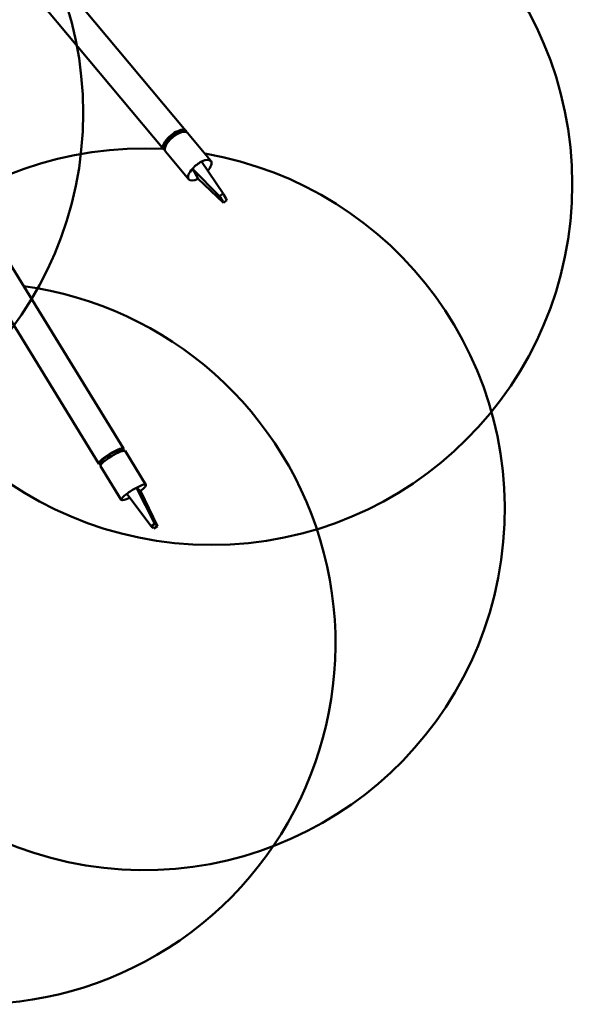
# Model space of a CAD drawing. Header units: millimetres. Extents: x 224 to 3432, y 73 to 2441.
# Tile 26 of 27: x 3241 to 3432, y 1580 to 1921. Entities that reach past the tile are written whole.
import ezdxf

# ---------------------------------------------------------------- set-up
doc = ezdxf.new("R2010")
doc.units = ezdxf.units.MM
doc.header["$LTSCALE"] = 12
doc.layers.add('Widoczne (ISO)', color=7, linetype='Continuous', lineweight=50)

msp = doc.modelspace()

# ---------------------------------------------------------------- linework, layer by layer
at = {"layer": 'Widoczne (ISO)'}
for p, q in [((3243.91, 1947.49), (3298.07, 1882.64)), ((3235.67, 1941.75), (3290.39, 1876.23)), ((3292.59, 1880.42), (3291.03, 1878.35)), ((3291.92, 1879.75), (3292, 1879.65)), ((3292.53, 1880.34), (3292.51, 1880.37)), ((3292.96, 1879.98), (3292.59, 1880.42)), ((3295.33, 1882.25), (3295.34, 1882.23)), ((3295.5, 1882.32), (3295.52, 1882.29)), ((3297.29, 1882.34), (3295.55, 1882.3)), ((3295.55, 1882.3), (3295.86, 1881.93)), ((3297.29, 1882.33), (3297.29, 1882.34)), ((3298.65, 1881.95), (3306.75, 1872.25)), ((3291.03, 1878.35), (3291.32, 1878)), ((3291.17, 1878.7), (3291.24, 1878.63)), ((3291.22, 1878.78), (3291.29, 1878.7)), ((3291.33, 1878.95), (3291.41, 1878.86)), ((3290.97, 1875.54), (3299.08, 1865.84)), ((3309.78, 1860.01), (3300.35, 1869.55)), ((3300.93, 1868.53), (3300.35, 1869.55)), ((3310.96, 1860.93), (3303.5, 1872)), ((3301.75, 1867.1), (3300.93, 1868.53)), ((3302.33, 1866.08), (3301.75, 1867.1)), ((3311.08, 1857.74), (3302.33, 1866.08)), ((3310.96, 1860.93), (3309.78, 1860.01)), ((3309.78, 1860.01), (3310.02, 1859.6)), ((3310.02, 1859.6), (3310.84, 1858.16)), ((3311.2, 1860.52), (3310.96, 1860.93)), ((3312.02, 1859.08), (3311.2, 1860.52)), ((3310.84, 1858.16), (3311.08, 1857.74)), ((3311.08, 1857.74), (3312.26, 1858.67)), ((3312.26, 1858.67), (3312.02, 1859.08)), ((3228.73, 1850.17), (3276.5, 1772.59)), ((3220.03, 1845.23), (3267.98, 1767.35)), ((3273.78, 1771.72), (3273.79, 1771.71)), ((3275.59, 1772.29), (3273.91, 1771.76)), ((3273.91, 1771.76), (3274.34, 1771.07)), ((3274.07, 1771.85), (3274.09, 1771.82)), ((3275.94, 1771.72), (3275.59, 1772.29)), ((3276.12, 1771.77), (3275.86, 1772.2)), ((3277.01, 1771.75), (3284.22, 1760.04)), ((3268.88, 1767.32), (3268.62, 1767.74)), ((3270.8, 1769.97), (3269, 1768.49)), ((3269, 1768.49), (3269.4, 1767.84)), ((3269.73, 1769.18), (3269.77, 1769.12)), ((3269.75, 1769.19), (3269.79, 1769.14)), ((3269.81, 1769.15), (3269.77, 1769.21)), ((3270.22, 1769.56), (3270.25, 1769.52)), ((3270.78, 1769.95), (3270.78, 1769.96)), ((3271.24, 1769.26), (3270.8, 1769.97)), ((3268.49, 1766.51), (3275.71, 1754.79)), ((3286.08, 1745.67), (3277.57, 1756.91)), ((3280.95, 1759.04), (3281.36, 1758.71)), ((3287.35, 1746.47), (3280.95, 1759.04)), ((3281.36, 1758.71), (3281.94, 1758.25)), ((3281.94, 1758.25), (3282.36, 1757.92)), ((3288.27, 1745.73), (3282.36, 1757.92)), ((3287.35, 1746.47), (3286.08, 1745.67)), ((3286.08, 1745.67), (3286.25, 1745.53)), ((3286.25, 1745.53), (3286.84, 1745.07)), ((3286.84, 1745.07), (3287.01, 1744.93)), ((3287.01, 1744.93), (3288.27, 1745.73)), ((3287.52, 1746.33), (3287.35, 1746.47)), ((3288.1, 1745.87), (3287.52, 1746.33)), ((3288.27, 1745.73), (3288.1, 1745.87))]:
    msp.add_line(p, q, dxfattribs=at)
for centre in [(3137.5, 1888.82), (3306.97, 1864.19)]:
    msp.add_circle(centre, 125, dxfattribs=at)
for centre, start, end in [((3283.57, 1751.56), 86.9262, 80.293), ((3224.92, 1705.04), 171.4151, 82.2229)]:
    msp.add_arc(centre, 125, start, end, dxfattribs=at)
for centre, major_axis, ratio, start_param, end_param in [((3294.23, 1879.44), (3.84, 3.21), 0.429603, 6.071408, 9.636556), ((3294.23, 1879.44), (3.3, 2.76), 0.429603, 0.115969, 3.025624), ((3294.81, 1878.75), (-3.84, -3.21), 0.429603, 3.141593, 6.283185), ((3294.23, 1879.44), (3.26, 2.72), 0.429603, 0.836935, 1.718329), ((3293.94, 1879.79), (2.92, 2.44), 0.429603, 0.094453, 0.377666), ((3294.23, 1879.44), (3.26, 2.72), 0.429603, 0.141469, 0.147533), ((3294.23, 1879.44), (-3.26, -2.72), 0.429603, 5.549324, 6.141717), ((3293.94, 1879.79), (-2.92, -2.44), 0.429603, 5.905519, 5.962485), ((3302.91, 1869.04), (3.84, 3.21), 0.429603, 5.112297, 7.365629), ((3302.91, 1869.04), (-3.84, -3.21), 0.429603, 5.04707, 7.365629), ((3302.91, 1869.04), (-3.84, -3.21), 0.429603, 4.224036, 5.04707), ((3272.24, 1769.97), (4.26, 2.62), 0.185214, 5.728374, 9.979589), ((3272.75, 1769.13), (-4.26, -2.62), 0.185214, 3.141593, 6.283185), ((3272.24, 1769.97), (3.66, 2.25), 0.185214, 6.130539, 9.577425), ((3272.24, 1769.97), (3.62, 2.23), 0.185214, 0.980554, 1.861948), ((3271.98, 1770.39), (3.24, 1.99), 0.185214, 6.040193, 6.13445), ((3272.24, 1769.97), (3.62, 2.23), 0.185214, 0, 0.291152), ((3272.24, 1769.97), (-3.62, -2.23), 0.185214, 5.692943, 6.283185), ((3271.98, 1770.39), (-3.24, -1.99), 0.185214, 0.148736, 0.170212), ((3279.97, 1757.41), (4.26, 2.62), 0.185214, 5.190689, 7.509248), ((3279.97, 1757.41), (-4.26, -2.62), 0.185214, 5.190689, 7.411384), ((3279.97, 1757.41), (-4.26, -2.62), 0.185214, 4.367655, 5.190689)]:
    msp.add_ellipse(centre, major_axis=major_axis, ratio=ratio, start_param=start_param, end_param=end_param, dxfattribs=at)

doc.saveas('drawing.dxf')
